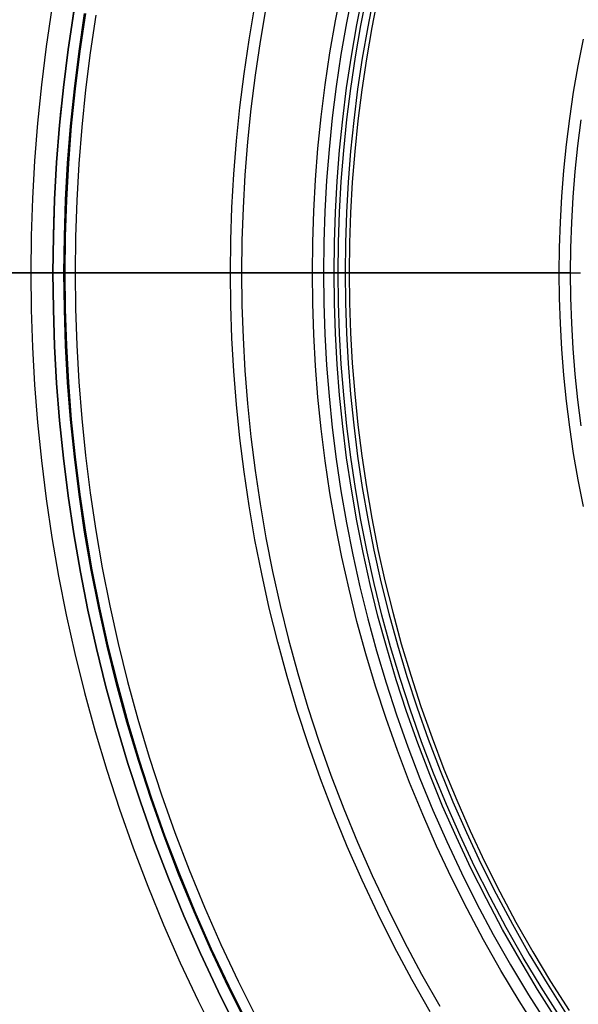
# Model space of a CAD drawing. Header units: millimetres. Extents: x 9981 to 10381, y 4361 to 4761.
# Tile 11 of 39: x 10030 to 10080, y 4495 to 4584. Entities that reach past the tile are written whole.
import ezdxf

# ---------------------------------------------------------------- set-up
doc = ezdxf.new("R2010")
doc.units = ezdxf.units.MM
doc.header["$MEASUREMENT"] = 0
doc.layers.add('0 filanca', color=1, linetype='Continuous')
doc.layers.add('0 filanca2', color=6, linetype='Continuous')

msp = doc.modelspace()

# ---------------------------------------------------------------- linework, layer by layer
at = {"layer": '0 filanca', "lineweight": -3}
for points in [[(10076.395, 4492.903), (10074.684, 4495.594), (10073.048, 4498.319), (10071.487, 4501.077), (10070.002, 4503.862), (10068.593, 4506.674), (10067.26, 4509.507), (10066.006, 4512.361), (10064.828, 4515.231), (10063.728, 4518.114), (10062.704, 4521.008), (10061.758, 4523.909), (10060.888, 4526.815), (10060.093, 4529.724), (10059.374, 4532.631), (10058.729, 4535.535), (10058.157, 4538.433), (10057.657, 4541.322), (10057.229, 4544.2), (10056.87, 4547.065), (10056.58, 4549.914), (10056.357, 4552.746), (10056.2, 4555.558), (10056.106, 4558.348), (10056.076, 4561.115), (10056.106, 4563.882), (10056.2, 4566.672), (10056.357, 4569.484), (10056.58, 4572.315), (10056.87, 4575.165), (10057.229, 4578.03), (10057.657, 4580.908), (10058.157, 4583.797), (10058.729, 4586.695)], [(10059.707, 4586.49), (10059.14, 4583.615), (10058.645, 4580.749), (10058.219, 4577.894), (10057.864, 4575.052), (10057.576, 4572.226), (10057.355, 4569.417), (10057.199, 4566.627), (10057.106, 4563.859), (10057.076, 4561.115), (10057.106, 4558.37), (10057.199, 4555.602), (10057.355, 4552.813), (10057.576, 4550.004), (10057.864, 4547.178), (10058.219, 4544.336), (10058.645, 4541.481), (10059.14, 4538.615), (10059.707, 4535.74), (10060.347, 4532.859), (10061.061, 4529.975), (10061.849, 4527.091), (10062.712, 4524.208), (10063.651, 4521.33), (10064.666, 4518.459), (10065.758, 4515.599), (10066.926, 4512.752), (10068.171, 4509.921), (10069.492, 4507.11), (10070.89, 4504.322), (10072.363, 4501.558), (10073.912, 4498.823), (10075.535, 4496.12), (10077.232, 4493.451)], [(10078.029, 4493.971), (10076.345, 4496.62), (10074.734, 4499.303), (10073.198, 4502.017), (10071.735, 4504.759), (10070.349, 4507.526), (10069.037, 4510.316), (10067.802, 4513.124), (10066.643, 4515.949), (10065.56, 4518.787), (10064.552, 4521.636), (10063.621, 4524.492), (10062.764, 4527.353), (10061.982, 4530.215), (10061.274, 4533.077), (10060.639, 4535.935), (10060.076, 4538.788), (10059.584, 4541.632), (10059.163, 4544.465), (10058.81, 4547.285), (10058.524, 4550.09), (10058.305, 4552.877), (10058.15, 4555.645), (10058.058, 4558.391), (10058.028, 4561.115), (10058.058, 4563.838), (10058.15, 4566.585), (10058.305, 4569.353), (10058.524, 4572.14), (10058.81, 4574.945), (10059.163, 4577.765), (10059.584, 4580.598), (10060.076, 4583.442), (10060.639, 4586.294)], [(10078.339, 4494.175), (10076.661, 4496.815), (10075.055, 4499.49), (10073.523, 4502.196), (10072.065, 4504.929), (10070.683, 4507.688), (10069.375, 4510.469), (10068.144, 4513.269), (10066.988, 4516.086), (10065.908, 4518.915), (10064.904, 4521.755), (10063.975, 4524.603), (10063.121, 4527.455), (10062.342, 4530.309), (10061.636, 4533.162), (10061.003, 4536.012), (10060.441, 4538.855), (10059.951, 4541.691), (10059.531, 4544.515), (10059.179, 4547.327), (10058.894, 4550.123), (10058.675, 4552.902), (10058.521, 4555.661), (10058.429, 4558.4), (10058.399, 4561.115), (10058.429, 4563.83), (10058.521, 4566.568), (10058.675, 4569.328), (10058.894, 4572.107), (10059.179, 4574.903), (10059.531, 4577.714), (10059.951, 4580.539), (10060.441, 4583.374), (10061.003, 4586.218)], [(10061.618, 4586.089), (10061.059, 4583.26), (10060.572, 4580.439), (10060.153, 4577.629), (10059.803, 4574.832), (10059.52, 4572.05), (10059.302, 4569.286), (10059.149, 4566.54), (10059.058, 4563.816), (10059.028, 4561.115), (10059.058, 4558.414), (10059.149, 4555.689), (10059.302, 4552.944), (10059.52, 4550.179), (10059.803, 4547.398), (10060.153, 4544.601), (10060.572, 4541.79), (10061.059, 4538.97), (10061.618, 4536.141), (10062.248, 4533.305), (10062.95, 4530.467), (10063.726, 4527.628), (10064.575, 4524.79), (10065.499, 4521.958), (10066.498, 4519.132), (10067.573, 4516.317), (10068.722, 4513.515), (10069.948, 4510.73), (10071.248, 4507.963), (10072.624, 4505.218), (10074.074, 4502.498), (10075.598, 4499.807), (10077.196, 4497.146), (10078.866, 4494.519)], [(10061.981, 4586.013), (10061.425, 4583.192), (10060.938, 4580.38), (10060.521, 4577.579), (10060.172, 4574.79), (10059.89, 4572.017), (10059.673, 4569.261), (10059.52, 4566.524), (10059.429, 4563.808), (10059.399, 4561.115), (10059.429, 4558.422), (10059.52, 4555.706), (10059.673, 4552.969), (10059.89, 4550.213), (10060.172, 4547.439), (10060.521, 4544.651), (10060.938, 4541.849), (10061.425, 4539.037), (10061.981, 4536.217), (10062.609, 4533.39), (10063.309, 4530.56), (10064.083, 4527.73), (10064.93, 4524.901), (10065.851, 4522.077), (10066.847, 4519.26), (10067.918, 4516.454), (10069.064, 4513.661), (10070.286, 4510.883), (10071.582, 4508.125), (10072.954, 4505.389), (10074.399, 4502.677), (10075.919, 4499.994), (10077.512, 4497.341), (10079.176, 4494.722)], [(10049.263, 4493.139), (10047.59, 4496.477), (10046.009, 4499.842), (10044.519, 4503.229), (10043.12, 4506.637), (10041.814, 4510.06), (10040.599, 4513.496), (10039.475, 4516.941), (10038.442, 4520.391), (10037.499, 4523.844), (10036.645, 4527.296), (10035.879, 4530.744), (10035.2, 4534.184), (10034.607, 4537.615), (10034.098, 4541.032), (10033.672, 4544.433), (10033.328, 4547.816), (10033.063, 4551.178), (10032.876, 4554.517), (10032.765, 4557.83), (10032.729, 4561.115), (10032.804, 4565.813), (10033.031, 4570.566), (10033.417, 4575.367), (10033.966, 4580.21), (10034.683, 4585.087)], [(10066.68, 4494.606), (10065.027, 4497.526), (10063.453, 4500.476), (10061.961, 4503.454), (10060.55, 4506.455), (10059.221, 4509.478), (10057.974, 4512.517), (10056.808, 4515.571), (10055.725, 4518.636), (10054.722, 4521.709), (10053.8, 4524.787), (10052.959, 4527.867), (10052.197, 4530.946), (10051.514, 4534.022), (10050.908, 4537.091), (10050.379, 4540.151), (10049.925, 4543.2), (10049.545, 4546.234), (10049.238, 4549.252), (10049.002, 4552.251), (10048.835, 4555.229), (10048.737, 4558.184), (10048.704, 4561.115), (10048.737, 4564.045), (10048.835, 4567.001), (10049.002, 4569.979), (10049.238, 4572.978), (10049.545, 4575.996), (10049.925, 4579.03), (10050.379, 4582.078), (10050.908, 4585.138)], [(10051.892, 4584.957), (10051.366, 4581.92), (10050.916, 4578.894), (10050.539, 4575.883), (10050.234, 4572.888), (10050, 4569.912), (10049.834, 4566.956), (10049.736, 4564.023), (10049.704, 4561.115), (10049.736, 4558.207), (10049.834, 4555.274), (10050, 4552.318), (10050.234, 4549.342), (10050.539, 4546.347), (10050.916, 4543.335), (10051.366, 4540.31), (10051.892, 4537.273), (10052.493, 4534.227), (10053.171, 4531.175), (10053.927, 4528.119), (10054.762, 4525.062), (10055.676, 4522.007), (10056.671, 4518.958), (10057.747, 4515.916), (10058.904, 4512.885), (10060.141, 4509.869), (10061.461, 4506.87), (10062.861, 4503.891), (10064.342, 4500.936), (10065.903, 4498.008), (10067.544, 4495.11)], [(10032.729, 4561.115), (10032.765, 4564.4), (10032.876, 4567.713), (10033.063, 4571.051), (10033.328, 4574.413), (10033.672, 4577.796), (10034.098, 4581.198), (10034.607, 4584.615)], [(10032.729, 4561.115), (10032.765, 4564.4), (10032.876, 4567.713), (10033.063, 4571.051), (10033.328, 4574.413), (10033.672, 4577.796), (10034.098, 4581.198), (10034.607, 4584.615)], [(10032.729, 4561.115), (10032.765, 4564.4), (10032.876, 4567.713), (10033.063, 4571.051), (10033.328, 4574.413), (10033.672, 4577.796), (10034.098, 4581.198), (10034.607, 4584.615)], [(10032.729, 4561.115), (10032.765, 4564.4), (10032.876, 4567.713), (10033.063, 4571.051), (10033.328, 4574.413), (10033.672, 4577.796), (10034.098, 4581.198), (10034.607, 4584.615)], [(10035.583, 4584.458), (10035.078, 4581.064), (10034.655, 4577.685), (10034.313, 4574.324), (10034.05, 4570.985), (10033.864, 4567.669), (10033.754, 4564.378), (10033.718, 4561.115)], [(10033.718, 4561.115), (10033.754, 4564.378), (10033.864, 4567.669), (10034.05, 4570.985), (10034.313, 4574.324), (10034.655, 4577.685), (10035.078, 4581.064), (10035.583, 4584.458)], [(10035.653, 4584.447), (10035.148, 4581.054), (10034.725, 4577.677), (10034.383, 4574.318), (10034.121, 4570.98), (10033.935, 4567.665), (10033.825, 4564.376), (10033.789, 4561.115)], [(10080.473, 4540.094), (10080.004, 4542.475), (10079.593, 4544.85), (10079.241, 4547.215), (10078.946, 4549.569), (10078.708, 4551.911), (10078.525, 4554.237), (10078.395, 4556.548), (10078.319, 4558.841), (10078.293, 4561.115), (10078.319, 4563.388), (10078.395, 4565.681), (10078.525, 4567.992), (10078.708, 4570.319), (10078.946, 4572.661), (10079.241, 4575.015), (10079.593, 4577.38), (10080.004, 4579.754), (10080.473, 4582.136)], [(10080.232, 4574.879), (10079.94, 4572.548), (10079.704, 4570.229), (10079.522, 4567.925), (10079.394, 4565.637), (10079.318, 4563.366), (10079.293, 4561.115), (10079.318, 4558.863), (10079.394, 4556.593), (10079.522, 4554.305), (10079.704, 4552), (10079.94, 4549.682), (10080.232, 4547.35)], [(10049.263, 4493.139), (10047.59, 4496.477), (10046.009, 4499.842), (10044.519, 4503.229), (10043.12, 4506.637), (10041.814, 4510.06), (10040.599, 4513.496), (10039.475, 4516.941), (10038.442, 4520.391), (10037.499, 4523.844), (10036.645, 4527.296), (10035.879, 4530.744), (10035.2, 4534.184), (10034.607, 4537.615), (10034.098, 4541.032), (10033.672, 4544.433), (10033.328, 4547.816), (10033.063, 4551.178), (10032.876, 4554.517), (10032.765, 4557.83), (10032.729, 4561.115)], [(10049.263, 4493.139), (10047.59, 4496.477), (10046.009, 4499.842), (10044.519, 4503.229), (10043.12, 4506.637), (10041.814, 4510.06), (10040.599, 4513.496), (10039.475, 4516.941), (10038.442, 4520.391), (10037.499, 4523.844), (10036.645, 4527.296), (10035.879, 4530.744), (10035.2, 4534.184), (10034.607, 4537.615), (10034.098, 4541.032), (10033.672, 4544.433), (10033.328, 4547.816), (10033.063, 4551.178), (10032.876, 4554.517), (10032.765, 4557.83), (10032.729, 4561.115)], [(10049.263, 4493.139), (10047.59, 4496.477), (10046.009, 4499.842), (10044.519, 4503.229), (10043.12, 4506.637), (10041.814, 4510.06), (10040.599, 4513.496), (10039.475, 4516.941), (10038.442, 4520.391), (10037.499, 4523.844), (10036.645, 4527.296), (10035.879, 4530.744), (10035.2, 4534.184), (10034.607, 4537.615), (10034.098, 4541.032), (10033.672, 4544.433), (10033.328, 4547.816), (10033.063, 4551.178), (10032.876, 4554.517), (10032.765, 4557.83), (10032.729, 4561.115)], [(10033.718, 4561.115), (10033.754, 4557.852), (10033.864, 4554.561), (10034.05, 4551.245), (10034.313, 4547.905), (10034.655, 4544.545), (10035.078, 4541.166), (10035.583, 4537.772), (10036.172, 4534.364), (10036.847, 4530.947), (10037.608, 4527.522), (10038.456, 4524.093), (10039.393, 4520.664), (10040.419, 4517.236), (10041.535, 4513.814), (10042.742, 4510.401), (10044.04, 4507.001), (10045.429, 4503.616), (10046.909, 4500.251), (10048.48, 4496.909), (10050.141, 4493.593)], [(10050.141, 4493.593), (10048.48, 4496.909), (10046.909, 4500.251), (10045.429, 4503.616), (10044.04, 4507.001), (10042.742, 4510.401), (10041.535, 4513.814), (10040.419, 4517.236), (10039.393, 4520.664), (10038.456, 4524.093), (10037.608, 4527.522), (10036.847, 4530.947), (10036.172, 4534.364), (10035.583, 4537.772), (10035.078, 4541.166), (10034.655, 4544.545), (10034.313, 4547.905), (10034.05, 4551.245), (10033.864, 4554.561), (10033.754, 4557.852), (10033.718, 4561.115)], [(10033.789, 4561.115), (10033.825, 4557.853), (10033.935, 4554.564), (10034.121, 4551.25), (10034.383, 4547.912), (10034.725, 4544.553), (10035.148, 4541.176), (10035.653, 4537.783), (10036.242, 4534.377), (10036.916, 4530.961), (10037.677, 4527.538), (10038.525, 4524.111), (10039.461, 4520.683), (10040.487, 4517.257), (10041.603, 4513.837), (10042.809, 4510.426), (10044.106, 4507.027), (10045.494, 4503.644), (10046.974, 4500.281), (10048.544, 4496.94), (10050.205, 4493.626)]]:
    msp.add_lwpolyline(points, dxfattribs=at)
at = {"layer": '0 filanca', "lineweight": -3, "extrusion": (0, 1, 0)}
for points in [[(-10058.028, -238.481), (-10057.963, -234.161), (-10057.765, -229.792), (-10057.43, -225.38), (-10056.954, -220.932), (-10056.332, -216.452), (-10055.561, -211.948), (-10054.637, -207.427), (-10053.559, -202.895), (-10052.322, -198.361), (-10050.926, -193.832), (-10049.369, -189.315), (-10047.649, -184.82), (-10045.767, -180.355), (-10043.722, -175.927), (-10041.515, -171.547), (-10039.148, -167.222), (-10036.621, -162.962), (-10033.939, -158.774), (-10031.104, -154.667), (-10028.119, -150.65), (-10024.989, -146.731), (-10023.371, -144.81), (-10021.719, -142.917), (-10020.033, -141.051), (-10018.314, -139.215), (-10016.563, -137.409), (-10014.78, -135.633), (-10012.967, -133.889), (-10011.124, -132.178), (-10009.253, -130.499), (-10007.353, -128.855), (-10003.473, -125.67), (-9999.493, -122.628), (-9995.421, -119.734), (-9991.263, -116.992), (-9987.03, -114.405), (-9982.729, -111.976)], [(-10058.399, -510.413), (-10058.356, -505.571), (-10058.227, -500.696), (-10058.008, -495.789), (-10057.699, -490.854), (-10057.298, -485.891), (-10056.803, -480.904), (-10056.213, -475.894), (-10055.526, -470.864), (-10054.741, -465.817), (-10053.855, -460.755), (-10052.869, -455.681), (-10051.781, -450.598), (-10050.59, -445.508), (-10049.294, -440.415), (-10047.894, -435.321), (-10046.387, -430.23), (-10044.774, -425.145), (-10043.054, -420.068), (-10041.227, -415.004), (-10039.291, -409.955), (-10037.248, -404.925), (-10035.097, -399.916), (-10032.837, -394.933), (-10030.47, -389.979), (-10027.996, -385.057), (-10025.415, -380.17), (-10022.727, -375.323), (-10019.934, -370.518), (-10017.037, -365.758), (-10014.036, -361.048), (-10010.933, -356.389), (-10007.729, -351.787)], [(-10007.729, -347.787), (-10010.782, -345.097), (-10013.759, -342.32), (-10016.657, -339.458), (-10019.473, -336.517), (-10022.203, -333.498), (-10024.844, -330.406), (-10027.394, -327.245), (-10029.849, -324.019), (-10032.208, -320.732), (-10034.468, -317.388), (-10036.627, -313.992), (-10038.684, -310.549), (-10040.637, -307.062), (-10042.485, -303.537), (-10044.227, -299.978), (-10045.863, -296.389), (-10047.393, -292.776), (-10048.816, -289.143), (-10050.133, -285.493), (-10051.343, -281.833), (-10052.448, -278.165), (-10053.449, -274.495), (-10054.346, -270.826), (-10055.141, -267.162), (-10055.835, -263.508), (-10056.43, -259.866), (-10056.928, -256.242), (-10057.33, -252.637), (-10057.639, -249.055), (-10057.856, -245.5), (-10057.985, -241.975), (-10058.028, -238.481)], [(-10007.729, -895.08), (-10010.21, -892.936), (-10012.631, -890.721), (-10014.988, -888.436), (-10017.279, -886.085), (-10019.501, -883.67), (-10021.651, -881.194), (-10023.727, -878.661), (-10025.727, -876.074), (-10027.649, -873.437), (-10029.49, -870.752), (-10031.25, -868.025), (-10032.927, -865.257), (-10034.519, -862.454), (-10036.026, -859.618), (-10037.447, -856.754), (-10038.782, -853.865), (-10040.029, -850.956), (-10041.19, -848.029), (-10042.264, -845.089), (-10043.252, -842.139), (-10044.153, -839.183), (-10044.97, -836.225), (-10045.701, -833.267), (-10046.35, -830.313), (-10046.916, -827.366), (-10047.401, -824.43), (-10047.807, -821.507), (-10048.135, -818.6), (-10048.387, -815.713), (-10048.565, -812.846), (-10048.67, -810.004), (-10048.704, -807.188)], [(-10059.399, -510.413), (-10059.356, -505.563), (-10059.227, -500.68), (-10059.008, -495.766), (-10058.699, -490.822), (-10058.299, -485.852), (-10057.804, -480.857), (-10057.214, -475.839), (-10056.527, -470.801), (-10055.742, -465.746), (-10054.858, -460.676), (-10053.872, -455.594), (-10052.785, -450.503), (-10051.594, -445.405), (-10050.299, -440.304), (-10048.9, -435.202), (-10047.394, -430.102), (-10045.782, -425.008), (-10044.063, -419.923), (-10042.236, -414.85), (-10040.302, -409.792), (-10038.26, -404.753), (-10036.11, -399.735), (-10033.852, -394.743), (-10031.486, -389.779), (-10029.013, -384.847), (-10026.433, -379.951), (-10023.747, -375.093), (-10020.955, -370.278), (-10018.059, -365.508), (-10015.059, -360.787), (-10011.957, -356.118), (-10008.755, -351.504)], [(-10008.857, -348.136), (-10011.905, -345.426), (-10014.877, -342.631), (-10017.77, -339.752), (-10020.58, -336.793), (-10023.305, -333.758), (-10025.94, -330.651), (-10028.483, -327.475), (-10030.933, -324.234), (-10033.285, -320.934), (-10035.539, -317.577), (-10037.692, -314.169), (-10039.743, -310.714), (-10041.69, -307.216), (-10043.533, -303.68), (-10045.27, -300.111), (-10046.901, -296.513), (-10048.426, -292.89), (-10049.845, -289.248), (-10051.157, -285.59), (-10052.364, -281.921), (-10053.466, -278.245), (-10054.463, -274.567), (-10055.357, -270.891), (-10056.15, -267.22), (-10056.842, -263.558), (-10057.435, -259.909), (-10057.931, -256.277), (-10058.332, -252.666), (-10058.64, -249.077), (-10058.857, -245.515), (-10058.985, -241.982), (-10059.028, -238.481)], [(-10057.076, -981.73), (-10057.034, -978.917), (-10056.909, -976.074), (-10056.696, -973.203), (-10056.393, -970.309), (-10055.997, -967.395), (-10055.507, -964.464), (-10054.921, -961.522), (-10054.235, -958.573), (-10053.45, -955.621), (-10052.563, -952.671), (-10051.574, -949.728), (-10050.481, -946.797), (-10049.285, -943.884), (-10047.986, -940.994), (-10046.583, -938.132), (-10045.077, -935.303), (-10043.47, -932.514), (-10041.763, -929.768), (-10039.958, -927.073), (-10038.057, -924.431), (-10036.061, -921.85), (-10033.976, -919.334), (-10031.802, -916.887), (-10029.545, -914.514), (-10027.208, -912.219), (-10024.795, -910.006), (-10022.31, -907.88), (-10019.758, -905.842), (-10017.144, -903.897), (-10014.473, -902.047), (-10011.75, -900.294), (-10008.98, -898.641)], [(-10032.729, -1044.038), (-10034.186, -1042.326), (-10035.601, -1040.582), (-10036.972, -1038.807), (-10038.299, -1037.004), (-10039.58, -1035.173), (-10040.815, -1033.316), (-10042.003, -1031.436), (-10043.144, -1029.533), (-10044.236, -1027.61), (-10045.28, -1025.669), (-10046.276, -1023.711), (-10047.222, -1021.738), (-10048.119, -1019.752), (-10048.966, -1017.754), (-10049.764, -1015.747), (-10050.512, -1013.732), (-10051.211, -1011.711), (-10051.861, -1009.685), (-10052.462, -1007.657), (-10053.015, -1005.628), (-10053.519, -1003.599), (-10053.976, -1001.572), (-10054.386, -999.549), (-10054.75, -997.53), (-10055.068, -995.519), (-10055.341, -993.515), (-10055.569, -991.521), (-10055.754, -989.537), (-10055.896, -987.564), (-10055.997, -985.605), (-10056.056, -983.66), (-10056.076, -981.73)], [(-10032.729, -1427.612), (-10038.453, -1415.932), (-10043.784, -1404.143), (-10048.719, -1392.266), (-10053.258, -1380.319), (-10057.403, -1368.321), (-10061.157, -1356.29), (-10064.521, -1344.244), (-10067.501, -1332.2), (-10070.102, -1320.176), (-10072.329, -1308.187), (-10074.191, -1296.25), (-10075.693, -1284.379), (-10076.846, -1272.587), (-10077.657, -1260.89), (-10078.136, -1249.299), (-10078.293, -1237.825)], [(-10032.729, -1048.038), (-10032.789, -1048.038), (-10032.85, -1048.035), (-10032.911, -1048.03), (-10032.973, -1048.024), (-10033.035, -1048.015), (-10033.097, -1048.004), (-10033.16, -1047.991), (-10033.223, -1047.977), (-10033.286, -1047.959), (-10033.349, -1047.94), (-10033.411, -1047.918), (-10033.474, -1047.895), (-10033.536, -1047.869), (-10033.597, -1047.84), (-10033.658, -1047.81), (-10033.718, -1047.777)]]:
    msp.add_lwpolyline(points, dxfattribs=at)
at = {"layer": '0 filanca', "lineweight": -3}
for points in [[(10027.563, 4561.115, -638.76), (10030.633, 4561.115, -632.775), (10033.545, 4561.115, -626.74), (10036.297, 4561.115, -620.663), (10038.89, 4561.115, -614.549), (10041.322, 4561.115, -608.404), (10043.594, 4561.115, -602.234), (10045.707, 4561.115, -596.045), (10047.662, 4561.115, -589.843), (10049.458, 4561.115, -583.633), (10051.099, 4561.115, -577.422), (10052.584, 4561.115, -571.214), (10053.916, 4561.115, -565.014), (10055.098, 4561.115, -558.829), (10056.13, 4561.115, -552.663), (10057.015, 4561.115, -546.521), (10057.756, 4561.115, -540.407), (10058.356, 4561.115, -534.326), (10058.817, 4561.115, -528.282), (10059.143, 4561.115, -522.279), (10059.336, 4561.115, -516.322), (10059.399, 4561.115, -510.413)], [(10056.076, 4561.115, -981.73), (10056.034, 4561.115, -978.923), (10055.908, 4561.115, -976.085), (10055.693, 4561.115, -973.22), (10055.388, 4561.115, -970.33), (10054.99, 4561.115, -967.421), (10054.497, 4561.115, -964.496), (10053.906, 4561.115, -961.559), (10053.215, 4561.115, -958.616), (10052.424, 4561.115, -955.67), (10051.531, 4561.115, -952.726), (10050.535, 4561.115, -949.79), (10049.434, 4561.115, -946.867), (10048.23, 4561.115, -943.962), (10046.921, 4561.115, -941.081), (10045.508, 4561.115, -938.228), (10043.992, 4561.115, -935.41), (10042.374, 4561.115, -932.632), (10040.656, 4561.115, -929.899), (10038.839, 4561.115, -927.217), (10036.926, 4561.115, -924.591), (10034.919, 4561.115, -922.026), (10032.821, 4561.115, -919.527), (10030.636, 4561.115, -917.099), (10028.367, 4561.115, -914.746)], [(10028.538, 4561.115, -76.146), (10030.851, 4561.115, -73.829), (10033.122, 4561.115, -71.471), (10035.35, 4561.115, -69.073), (10037.535, 4561.115, -66.637), (10039.675, 4561.115, -64.165), (10041.769, 4561.115, -61.656), (10043.816, 4561.115, -59.113), (10045.816, 4561.115, -56.536), (10047.768, 4561.115, -53.928), (10049.67, 4561.115, -51.289), (10051.523, 4561.115, -48.621), (10053.325, 4561.115, -45.925), (10055.077, 4561.115, -43.203), (10056.777, 4561.115, -40.455), (10058.425, 4561.115, -37.684), (10060.021, 4561.115, -34.892), (10061.564, 4561.115, -32.078), (10064.491, 4561.115, -26.395), (10067.203, 4561.115, -20.647), (10069.701, 4561.115, -14.845), (10071.982, 4561.115, -9.002), (10074.049, 4561.115, -3.129), (10075.901, 4561.115, 2.764), (10077.542, 4561.115, 8.665), (10078.973, 4561.115, 14.564), (10080.198, 4561.115, 20.451)], [(10028.729, 4561.115, -873.639), (10030.565, 4561.115, -870.942), (10032.318, 4561.115, -868.201), (10033.989, 4561.115, -865.422), (10035.575, 4561.115, -862.607), (10037.076, 4561.115, -859.761), (10038.492, 4561.115, -856.887), (10039.821, 4561.115, -853.988), (10041.064, 4561.115, -851.069), (10042.22, 4561.115, -848.134), (10043.29, 4561.115, -845.185), (10044.273, 4561.115, -842.227), (10045.171, 4561.115, -839.263), (10045.984, 4561.115, -836.297), (10046.713, 4561.115, -833.331), (10047.359, 4561.115, -830.37), (10047.923, 4561.115, -827.416), (10048.406, 4561.115, -824.473), (10048.811, 4561.115, -821.543), (10049.137, 4561.115, -818.629), (10049.388, 4561.115, -815.734), (10049.565, 4561.115, -812.861), (10049.67, 4561.115, -810.011), (10049.704, 4561.115, -807.188)], [(10059.028, 4561.115, -238.481), (10058.963, 4561.115, -234.155), (10058.766, 4561.115, -229.781), (10058.433, 4561.115, -225.365), (10057.959, 4561.115, -220.911), (10057.34, 4561.115, -216.427), (10056.572, 4561.115, -211.918), (10055.653, 4561.115, -207.391), (10054.58, 4561.115, -202.854), (10053.35, 4561.115, -198.314), (10051.961, 4561.115, -193.778), (10050.411, 4561.115, -189.255), (10048.7, 4561.115, -184.753), (10046.826, 4561.115, -180.279), (10044.791, 4561.115, -175.843), (10042.595, 4561.115, -171.453), (10040.238, 4561.115, -167.118), (10037.724, 4561.115, -162.845), (10035.053, 4561.115, -158.645), (10032.23, 4561.115, -154.524), (10029.257, 4561.115, -150.492)], [(10029.598, 4561.115, -632.609), (10032.514, 4561.115, -626.585), (10035.269, 4561.115, -620.518), (10037.865, 4561.115, -614.413), (10040.3, 4561.115, -608.277), (10042.575, 4561.115, -602.116), (10044.691, 4561.115, -595.936), (10046.647, 4561.115, -589.742), (10048.446, 4561.115, -583.541), (10050.089, 4561.115, -577.337), (10051.576, 4561.115, -571.137), (10052.91, 4561.115, -564.946), (10054.093, 4561.115, -558.768), (10055.126, 4561.115, -552.61), (10056.012, 4561.115, -546.475), (10056.754, 4561.115, -540.369), (10057.355, 4561.115, -534.295), (10057.817, 4561.115, -528.259), (10058.142, 4561.115, -522.264), (10058.335, 4561.115, -516.314), (10058.399, 4561.115, -510.413)], [(10029.661, 4561.115, -73.612), (10031.939, 4561.115, -71.264), (10034.174, 4561.115, -68.876), (10036.365, 4561.115, -66.45), (10038.512, 4561.115, -63.986), (10040.613, 4561.115, -61.486), (10042.667, 4561.115, -58.951), (10044.673, 4561.115, -56.383), (10046.631, 4561.115, -53.782), (10048.54, 4561.115, -51.15), (10050.4, 4561.115, -48.489), (10052.208, 4561.115, -45.8), (10053.966, 4561.115, -43.084), (10055.673, 4561.115, -40.343), (10057.327, 4561.115, -37.577), (10058.929, 4561.115, -34.79), (10060.478, 4561.115, -31.982), (10061.973, 4561.115, -29.154), (10063.416, 4561.115, -26.308), (10066.139, 4561.115, -20.569), (10068.646, 4561.115, -14.775), (10070.936, 4561.115, -8.939), (10073.011, 4561.115, -3.071), (10074.871, 4561.115, 2.816), (10076.518, 4561.115, 8.711), (10077.955, 4561.115, 14.605), (10079.185, 4561.115, 20.487), (10080.212, 4561.115, 26.347)], [(10049.704, 4561.115, -807.188), (10049.647, 4561.115, -803.554), (10049.473, 4561.115, -799.878), (10049.178, 4561.115, -796.165), (10048.758, 4561.115, -792.42), (10048.21, 4561.115, -788.649), (10047.53, 4561.115, -784.858), (10046.715, 4561.115, -781.054), (10045.763, 4561.115, -777.242), (10044.672, 4561.115, -773.43), (10043.44, 4561.115, -769.626), (10042.066, 4561.115, -765.836), (10041.325, 4561.115, -763.949), (10040.549, 4561.115, -762.069), (10039.736, 4561.115, -760.196), (10038.888, 4561.115, -758.332), (10038.005, 4561.115, -756.477), (10037.086, 4561.115, -754.633), (10036.131, 4561.115, -752.8), (10035.141, 4561.115, -750.98), (10034.116, 4561.115, -749.173), (10033.056, 4561.115, -747.381), (10031.962, 4561.115, -745.604), (10030.834, 4561.115, -743.844), (10029.672, 4561.115, -742.101)], [(10048.704, 4561.115, -807.188), (10048.647, 4561.115, -803.558), (10048.472, 4561.115, -799.887), (10048.175, 4561.115, -796.178), (10047.752, 4561.115, -792.437), (10047.2, 4561.115, -788.67), (10046.516, 4561.115, -784.883), (10045.695, 4561.115, -781.083), (10044.737, 4561.115, -777.276), (10043.639, 4561.115, -773.469), (10042.398, 4561.115, -769.671), (10041.724, 4561.115, -767.777), (10041.014, 4561.115, -765.887), (10040.269, 4561.115, -764.004), (10039.487, 4561.115, -762.127), (10038.669, 4561.115, -760.258), (10037.815, 4561.115, -758.398), (10036.926, 4561.115, -756.547), (10036.001, 4561.115, -754.708), (10035.04, 4561.115, -752.88), (10034.043, 4561.115, -751.065), (10033.012, 4561.115, -749.264), (10031.945, 4561.115, -747.477), (10030.844, 4561.115, -745.707), (10029.709, 4561.115, -743.953)], [(10033.789, 4561.115, -1044.343), (10033.758, 4561.115, -1044.323), (10033.726, 4561.115, -1044.304), (10033.694, 4561.115, -1044.286), (10033.661, 4561.115, -1044.269), (10033.629, 4561.115, -1044.252), (10033.596, 4561.115, -1044.236), (10033.563, 4561.115, -1044.221), (10033.53, 4561.115, -1044.206), (10033.496, 4561.115, -1044.192), (10033.463, 4561.115, -1044.178), (10033.429, 4561.115, -1044.165), (10033.396, 4561.115, -1044.153), (10033.362, 4561.115, -1044.141), (10033.328, 4561.115, -1044.13), (10033.295, 4561.115, -1044.12), (10033.261, 4561.115, -1044.11), (10033.227, 4561.115, -1044.101), (10033.193, 4561.115, -1044.093), (10033.126, 4561.115, -1044.078), (10033.058, 4561.115, -1044.066), (10032.991, 4561.115, -1044.056), (10032.925, 4561.115, -1044.048), (10032.859, 4561.115, -1044.043), (10032.794, 4561.115, -1044.039), (10032.729, 4561.115, -1044.038)], [(10033.718, 4561.115, -1427.874), (10033.658, 4561.115, -1427.841), (10033.597, 4561.115, -1427.81), (10033.536, 4561.115, -1427.782), (10033.474, 4561.115, -1427.756), (10033.411, 4561.115, -1427.732), (10033.349, 4561.115, -1427.71), (10033.286, 4561.115, -1427.691), (10033.223, 4561.115, -1427.674), (10033.16, 4561.115, -1427.659), (10033.097, 4561.115, -1427.646), (10033.035, 4561.115, -1427.636), (10032.973, 4561.115, -1427.627), (10032.911, 4561.115, -1427.62), (10032.85, 4561.115, -1427.616), (10032.789, 4561.115, -1427.613), (10032.729, 4561.115, -1427.612)], [(10078.293, 4561.115, -1237.825), (10078.136, 4561.115, -1226.352), (10077.657, 4561.115, -1214.761), (10076.846, 4561.115, -1203.063), (10075.693, 4561.115, -1191.272), (10074.191, 4561.115, -1179.401), (10072.329, 4561.115, -1167.463), (10070.102, 4561.115, -1155.475), (10067.501, 4561.115, -1143.45), (10064.521, 4561.115, -1131.407), (10061.157, 4561.115, -1119.361), (10057.403, 4561.115, -1107.33), (10053.258, 4561.115, -1095.331), (10048.719, 4561.115, -1083.384), (10043.784, 4561.115, -1071.507), (10038.453, 4561.115, -1059.719), (10032.729, 4561.115, -1048.038)], [(10079.293, 4561.115, -1237.825), (10079.136, 4561.115, -1226.336), (10078.656, 4561.115, -1214.729), (10077.845, 4561.115, -1203.016), (10076.692, 4561.115, -1191.21), (10075.189, 4561.115, -1179.322), (10073.328, 4561.115, -1167.369), (10071.1, 4561.115, -1155.365), (10068.498, 4561.115, -1143.324), (10065.518, 4561.115, -1131.264), (10062.153, 4561.115, -1119.202), (10058.398, 4561.115, -1107.154), (10054.252, 4561.115, -1095.139), (10049.712, 4561.115, -1083.175), (10044.775, 4561.115, -1071.281), (10039.444, 4561.115, -1059.475), (10033.718, 4561.115, -1047.777)], [(10033.718, 4561.115, -1427.874), (10039.444, 4561.115, -1416.176), (10044.775, 4561.115, -1404.37), (10049.712, 4561.115, -1392.475), (10054.252, 4561.115, -1380.511), (10058.398, 4561.115, -1368.496), (10062.153, 4561.115, -1356.449), (10065.518, 4561.115, -1344.386), (10068.498, 4561.115, -1332.326), (10071.1, 4561.115, -1320.286), (10073.328, 4561.115, -1308.281), (10075.189, 4561.115, -1296.328), (10076.692, 4561.115, -1284.441), (10077.845, 4561.115, -1272.634), (10078.656, 4561.115, -1260.921), (10079.136, 4561.115, -1249.314), (10079.293, 4561.115, -1237.825)], [(10033.789, 4561.115, -1044.343), (10035.244, 4561.115, -1042.617), (10036.656, 4561.115, -1040.859), (10038.024, 4561.115, -1039.072), (10039.348, 4561.115, -1037.256), (10040.626, 4561.115, -1035.412), (10041.858, 4561.115, -1033.544), (10043.043, 4561.115, -1031.652), (10044.181, 4561.115, -1029.739), (10045.271, 4561.115, -1027.805), (10046.312, 4561.115, -1025.854), (10047.304, 4561.115, -1023.886), (10048.248, 4561.115, -1021.903), (10049.142, 4561.115, -1019.907), (10049.987, 4561.115, -1017.9), (10050.782, 4561.115, -1015.884), (10051.528, 4561.115, -1013.86), (10052.225, 4561.115, -1011.83), (10052.873, 4561.115, -1009.796), (10053.473, 4561.115, -1007.759), (10054.024, 4561.115, -1005.722), (10054.527, 4561.115, -1003.685), (10054.982, 4561.115, -1001.65), (10055.391, 4561.115, -999.618), (10055.754, 4561.115, -997.592), (10056.071, 4561.115, -995.573), (10056.342, 4561.115, -993.561), (10056.57, 4561.115, -991.559), (10056.755, 4561.115, -989.568), (10056.897, 4561.115, -987.588), (10056.997, 4561.115, -985.621), (10057.056, 4561.115, -983.668), (10057.076, 4561.115, -981.73)]]:
    msp.add_polyline3d(points, dxfattribs=at)
at = {"layer": '0 filanca2', "lineweight": -3}
for points in [[(10032.632, 4584.933), (10032.116, 4581.469), (10031.685, 4578.022), (10031.336, 4574.593), (10031.067, 4571.186), (10030.878, 4567.802), (10030.766, 4564.444), (10030.729, 4561.115), (10030.766, 4557.785), (10030.878, 4554.428), (10031.067, 4551.044), (10031.336, 4547.637), (10031.685, 4544.208), (10032.116, 4540.761), (10032.632, 4537.297), (10033.233, 4533.82), (10033.921, 4530.333), (10034.698, 4526.839), (10035.563, 4523.341), (10036.519, 4519.841), (10037.566, 4516.344), (10038.705, 4512.853), (10039.937, 4509.37), (10041.261, 4505.901), (10042.678, 4502.447), (10044.188, 4499.014), (10045.791, 4495.604), (10047.486, 4492.221)], [(10032.632, 4584.933), (10032.116, 4581.469), (10031.685, 4578.022), (10031.336, 4574.593), (10031.067, 4571.186), (10030.878, 4567.802), (10030.766, 4564.444), (10030.729, 4561.115), (10030.766, 4557.785), (10030.878, 4554.428), (10031.067, 4551.044), (10031.336, 4547.637), (10031.685, 4544.208), (10032.116, 4540.761), (10032.632, 4537.297), (10033.233, 4533.82), (10033.921, 4530.333), (10034.698, 4526.839), (10035.563, 4523.341), (10036.519, 4519.841), (10037.566, 4516.344), (10038.705, 4512.853), (10039.937, 4509.37), (10041.261, 4505.901), (10042.678, 4502.447), (10044.188, 4499.014), (10045.791, 4495.604), (10047.486, 4492.221)], [(10034.607, 4584.615), (10034.098, 4581.198), (10033.672, 4577.796), (10033.328, 4574.413), (10033.063, 4571.051), (10032.876, 4567.713), (10032.765, 4564.4), (10032.729, 4561.115), (10032.765, 4557.83), (10032.876, 4554.517), (10033.063, 4551.178), (10033.328, 4547.816), (10033.672, 4544.433), (10034.098, 4541.032), (10034.607, 4537.615), (10035.2, 4534.184), (10035.879, 4530.744), (10036.645, 4527.296), (10037.499, 4523.844), (10038.442, 4520.391), (10039.475, 4516.941), (10040.599, 4513.496), (10041.814, 4510.06), (10043.12, 4506.637), (10044.519, 4503.229), (10046.009, 4499.842), (10047.59, 4496.477), (10049.263, 4493.139)], [(10034.607, 4584.615), (10034.098, 4581.198), (10033.672, 4577.796), (10033.328, 4574.413), (10033.063, 4571.051), (10032.876, 4567.713), (10032.765, 4564.4), (10032.729, 4561.115), (10032.765, 4557.83), (10032.876, 4554.517), (10033.063, 4551.178), (10033.328, 4547.816), (10033.672, 4544.433), (10034.098, 4541.032), (10034.607, 4537.615), (10035.2, 4534.184), (10035.879, 4530.744), (10036.645, 4527.296), (10037.499, 4523.844), (10038.442, 4520.391), (10039.475, 4516.941), (10040.599, 4513.496), (10041.814, 4510.06), (10043.12, 4506.637), (10044.519, 4503.229), (10046.009, 4499.842), (10047.59, 4496.477), (10049.263, 4493.139)], [(10034.607, 4584.615), (10034.098, 4581.198), (10033.672, 4577.796), (10033.328, 4574.413), (10033.063, 4571.051), (10032.876, 4567.713), (10032.765, 4564.4), (10032.729, 4561.115), (10032.765, 4557.83), (10032.876, 4554.517), (10033.063, 4551.178), (10033.328, 4547.816), (10033.672, 4544.433), (10034.098, 4541.032), (10034.607, 4537.615), (10035.2, 4534.184), (10035.879, 4530.744), (10036.645, 4527.296), (10037.499, 4523.844), (10038.442, 4520.391), (10039.475, 4516.941), (10040.599, 4513.496), (10041.814, 4510.06), (10043.12, 4506.637), (10044.519, 4503.229), (10046.009, 4499.842), (10047.59, 4496.477), (10049.263, 4493.139)], [(10034.607, 4584.615), (10034.098, 4581.198), (10033.672, 4577.796), (10033.328, 4574.413), (10033.063, 4571.051), (10032.876, 4567.713), (10032.765, 4564.4), (10032.729, 4561.115), (10032.765, 4557.83), (10032.876, 4554.517), (10033.063, 4551.178), (10033.328, 4547.816), (10033.672, 4544.433), (10034.098, 4541.032), (10034.607, 4537.615), (10035.2, 4534.184), (10035.879, 4530.744), (10036.645, 4527.296), (10037.499, 4523.844), (10038.442, 4520.391), (10039.475, 4516.941), (10040.599, 4513.496), (10041.814, 4510.06), (10043.12, 4506.637), (10044.519, 4503.229), (10046.009, 4499.842), (10047.59, 4496.477), (10049.263, 4493.139)], [(10036.581, 4584.297), (10036.079, 4580.926), (10035.659, 4577.571), (10035.32, 4574.234), (10035.058, 4570.917), (10034.874, 4567.624), (10034.765, 4564.355), (10034.729, 4561.115), (10034.765, 4557.874), (10034.874, 4554.606), (10035.058, 4551.313), (10035.32, 4547.996), (10035.659, 4544.659), (10036.079, 4541.303), (10036.581, 4537.932), (10037.166, 4534.548), (10037.836, 4531.154), (10038.592, 4527.753), (10039.434, 4524.348), (10040.365, 4520.942), (10041.384, 4517.538), (10042.493, 4514.14), (10043.691, 4510.75), (10044.98, 4507.373), (10046.359, 4504.012), (10047.829, 4500.67), (10049.389, 4497.351), (10051.04, 4494.058)], [(10036.581, 4584.297), (10036.079, 4580.926), (10035.659, 4577.571), (10035.32, 4574.234), (10035.058, 4570.917), (10034.874, 4567.624), (10034.765, 4564.355), (10034.729, 4561.115), (10034.765, 4557.874), (10034.874, 4554.606), (10035.058, 4551.313), (10035.32, 4547.996), (10035.659, 4544.659), (10036.079, 4541.303), (10036.581, 4537.932), (10037.166, 4534.548), (10037.836, 4531.154), (10038.592, 4527.753), (10039.434, 4524.348), (10040.365, 4520.942), (10041.384, 4517.538), (10042.493, 4514.14), (10043.691, 4510.75), (10044.98, 4507.373), (10046.359, 4504.012), (10047.829, 4500.67), (10049.389, 4497.351), (10051.04, 4494.058)]]:
    msp.add_lwpolyline(points, dxfattribs=at)
for points in [[(10034.729, 4561.115, -1429.612), (10034.729, 4561.115, -1429.568), (10034.727, 4561.115, -1429.523), (10034.725, 4561.115, -1429.478), (10034.721, 4561.115, -1429.432), (10034.716, 4561.115, -1429.387), (10034.711, 4561.115, -1429.341), (10034.704, 4561.115, -1429.294), (10034.696, 4561.115, -1429.248), (10034.686, 4561.115, -1429.202), (10034.676, 4561.115, -1429.155), (10034.665, 4561.115, -1429.108), (10034.652, 4561.115, -1429.062), (10034.638, 4561.115, -1429.015), (10034.623, 4561.115, -1428.969), (10034.606, 4561.115, -1428.922), (10034.589, 4561.115, -1428.876), (10034.57, 4561.115, -1428.83), (10034.55, 4561.115, -1428.784), (10034.528, 4561.115, -1428.739), (10034.506, 4561.115, -1428.693), (10034.482, 4561.115, -1428.649), (10034.457, 4561.115, -1428.604), (10034.43, 4561.115, -1428.561), (10034.403, 4561.115, -1428.518), (10034.374, 4561.115, -1428.475), (10034.345, 4561.115, -1428.433), (10034.314, 4561.115, -1428.392), (10034.282, 4561.115, -1428.351), (10034.249, 4561.115, -1428.312), (10034.215, 4561.115, -1428.273), (10034.179, 4561.115, -1428.235), (10034.143, 4561.115, -1428.198), (10034.106, 4561.115, -1428.162), (10034.068, 4561.115, -1428.127), (10034.029, 4561.115, -1428.092), (10033.99, 4561.115, -1428.059), (10033.949, 4561.115, -1428.027), (10033.908, 4561.115, -1427.996), (10033.866, 4561.115, -1427.967), (10033.823, 4561.115, -1427.938), (10033.78, 4561.115, -1427.911), (10033.737, 4561.115, -1427.884), (10033.692, 4561.115, -1427.859), (10033.648, 4561.115, -1427.835), (10033.603, 4561.115, -1427.813), (10033.557, 4561.115, -1427.791), (10033.511, 4561.115, -1427.771), (10033.465, 4561.115, -1427.752), (10033.419, 4561.115, -1427.735), (10033.373, 4561.115, -1427.718), (10033.326, 4561.115, -1427.703), (10033.279, 4561.115, -1427.689), (10033.233, 4561.115, -1427.676), (10033.186, 4561.115, -1427.665), (10033.139, 4561.115, -1427.655), (10033.093, 4561.115, -1427.645), (10033.047, 4561.115, -1427.637), (10033, 4561.115, -1427.631), (10032.954, 4561.115, -1427.625), (10032.909, 4561.115, -1427.62), (10032.863, 4561.115, -1427.617), (10032.818, 4561.115, -1427.614), (10032.773, 4561.115, -1427.613), (10032.729, 4561.115, -1427.612), (10032.685, 4561.115, -1427.613), (10032.64, 4561.115, -1427.614), (10032.595, 4561.115, -1427.617), (10032.549, 4561.115, -1427.62), (10032.504, 4561.115, -1427.625), (10032.458, 4561.115, -1427.631), (10032.411, 4561.115, -1427.637), (10032.365, 4561.115, -1427.645), (10032.319, 4561.115, -1427.655), (10032.272, 4561.115, -1427.665), (10032.225, 4561.115, -1427.676), (10032.179, 4561.115, -1427.689), (10032.132, 4561.115, -1427.703), (10032.086, 4561.115, -1427.718), (10032.039, 4561.115, -1427.735), (10031.993, 4561.115, -1427.752), (10031.947, 4561.115, -1427.771), (10031.901, 4561.115, -1427.791), (10031.856, 4561.115, -1427.813), (10031.81, 4561.115, -1427.835), (10031.766, 4561.115, -1427.859), (10031.722, 4561.115, -1427.884), (10031.678, 4561.115, -1427.911), (10031.635, 4561.115, -1427.938), (10031.592, 4561.115, -1427.967), (10031.55, 4561.115, -1427.996), (10031.509, 4561.115, -1428.027), (10031.468, 4561.115, -1428.059), (10031.429, 4561.115, -1428.092), (10031.39, 4561.115, -1428.127), (10031.352, 4561.115, -1428.162), (10031.315, 4561.115, -1428.198), (10031.279, 4561.115, -1428.235), (10031.244, 4561.115, -1428.273), (10031.209, 4561.115, -1428.312), (10031.176, 4561.115, -1428.351), (10031.144, 4561.115, -1428.392), (10031.113, 4561.115, -1428.433), (10031.084, 4561.115, -1428.475), (10031.055, 4561.115, -1428.518), (10031.028, 4561.115, -1428.561), (10031.001, 4561.115, -1428.604), (10030.976, 4561.115, -1428.649), (10030.952, 4561.115, -1428.693), (10030.93, 4561.115, -1428.739), (10030.908, 4561.115, -1428.784), (10030.888, 4561.115, -1428.83), (10030.869, 4561.115, -1428.876), (10030.852, 4561.115, -1428.922), (10030.835, 4561.115, -1428.969), (10030.82, 4561.115, -1429.015), (10030.806, 4561.115, -1429.062), (10030.793, 4561.115, -1429.108), (10030.782, 4561.115, -1429.155), (10030.772, 4561.115, -1429.202), (10030.762, 4561.115, -1429.248), (10030.754, 4561.115, -1429.294), (10030.748, 4561.115, -1429.341), (10030.742, 4561.115, -1429.387), (10030.737, 4561.115, -1429.432), (10030.734, 4561.115, -1429.478), (10030.731, 4561.115, -1429.523), (10030.73, 4561.115, -1429.568), (10030.729, 4561.115, -1429.612), (10030.73, 4561.115, -1429.656), (10030.731, 4561.115, -1429.701), (10030.734, 4561.115, -1429.746), (10030.737, 4561.115, -1429.792), (10030.742, 4561.115, -1429.837), (10030.748, 4561.115, -1429.883), (10030.754, 4561.115, -1429.93), (10030.762, 4561.115, -1429.976), (10030.772, 4561.115, -1430.022), (10030.782, 4561.115, -1430.069), (10030.793, 4561.115, -1430.116), (10030.806, 4561.115, -1430.162), (10030.82, 4561.115, -1430.209), (10030.835, 4561.115, -1430.256), (10030.852, 4561.115, -1430.302), (10030.869, 4561.115, -1430.348), (10030.888, 4561.115, -1430.394), (10030.908, 4561.115, -1430.44), (10030.93, 4561.115, -1430.485), (10030.952, 4561.115, -1430.531), (10030.976, 4561.115, -1430.575), (10031.001, 4561.115, -1430.62), (10031.028, 4561.115, -1430.663), (10031.055, 4561.115, -1430.706), (10031.084, 4561.115, -1430.749), (10031.113, 4561.115, -1430.791), (10031.144, 4561.115, -1430.832), (10031.176, 4561.115, -1430.873), (10031.209, 4561.115, -1430.912), (10031.244, 4561.115, -1430.951), (10031.279, 4561.115, -1430.989), (10031.315, 4561.115, -1431.026), (10031.352, 4561.115, -1431.062), (10031.39, 4561.115, -1431.098), (10031.429, 4561.115, -1431.132), (10031.468, 4561.115, -1431.165), (10031.509, 4561.115, -1431.197), (10031.55, 4561.115, -1431.228), (10031.592, 4561.115, -1431.257), (10031.635, 4561.115, -1431.286), (10031.678, 4561.115, -1431.313), (10031.722, 4561.115, -1431.34), (10031.766, 4561.115, -1431.365), (10031.81, 4561.115, -1431.389), (10031.856, 4561.115, -1431.411), (10031.901, 4561.115, -1431.433), (10031.947, 4561.115, -1431.453), (10031.993, 4561.115, -1431.472), (10032.039, 4561.115, -1431.489), (10032.086, 4561.115, -1431.506), (10032.132, 4561.115, -1431.521), (10032.179, 4561.115, -1431.535), (10032.225, 4561.115, -1431.548), (10032.272, 4561.115, -1431.559), (10032.319, 4561.115, -1431.569), (10032.365, 4561.115, -1431.579), (10032.411, 4561.115, -1431.587), (10032.458, 4561.115, -1431.594), (10032.504, 4561.115, -1431.599), (10032.549, 4561.115, -1431.604), (10032.595, 4561.115, -1431.608), (10032.64, 4561.115, -1431.61), (10032.685, 4561.115, -1431.612), (10032.729, 4561.115, -1431.612), (10032.773, 4561.115, -1431.612), (10032.818, 4561.115, -1431.61), (10032.863, 4561.115, -1431.608), (10032.909, 4561.115, -1431.604), (10032.954, 4561.115, -1431.599), (10033, 4561.115, -1431.594), (10033.047, 4561.115, -1431.587), (10033.093, 4561.115, -1431.579), (10033.139, 4561.115, -1431.569), (10033.186, 4561.115, -1431.559), (10033.233, 4561.115, -1431.548), (10033.279, 4561.115, -1431.535), (10033.326, 4561.115, -1431.521), (10033.373, 4561.115, -1431.506), (10033.419, 4561.115, -1431.489), (10033.465, 4561.115, -1431.472), (10033.511, 4561.115, -1431.453), (10033.557, 4561.115, -1431.433), (10033.603, 4561.115, -1431.411), (10033.648, 4561.115, -1431.389), (10033.692, 4561.115, -1431.365), (10033.737, 4561.115, -1431.34), (10033.78, 4561.115, -1431.313), (10033.823, 4561.115, -1431.286), (10033.866, 4561.115, -1431.257), (10033.908, 4561.115, -1431.228), (10033.949, 4561.115, -1431.197), (10033.99, 4561.115, -1431.165), (10034.029, 4561.115, -1431.132), (10034.068, 4561.115, -1431.098), (10034.106, 4561.115, -1431.062), (10034.143, 4561.115, -1431.026), (10034.179, 4561.115, -1430.989), (10034.215, 4561.115, -1430.951), (10034.249, 4561.115, -1430.912), (10034.282, 4561.115, -1430.873), (10034.314, 4561.115, -1430.832), (10034.345, 4561.115, -1430.791), (10034.374, 4561.115, -1430.749), (10034.403, 4561.115, -1430.706), (10034.43, 4561.115, -1430.663), (10034.457, 4561.115, -1430.62), (10034.482, 4561.115, -1430.575), (10034.506, 4561.115, -1430.531), (10034.528, 4561.115, -1430.485), (10034.55, 4561.115, -1430.44), (10034.57, 4561.115, -1430.394), (10034.589, 4561.115, -1430.348), (10034.606, 4561.115, -1430.302), (10034.623, 4561.115, -1430.256), (10034.638, 4561.115, -1430.209), (10034.652, 4561.115, -1430.162), (10034.665, 4561.115, -1430.116), (10034.676, 4561.115, -1430.069), (10034.686, 4561.115, -1430.022), (10034.696, 4561.115, -1429.976), (10034.704, 4561.115, -1429.93), (10034.711, 4561.115, -1429.883), (10034.716, 4561.115, -1429.837), (10034.721, 4561.115, -1429.792), (10034.725, 4561.115, -1429.746), (10034.727, 4561.115, -1429.701), (10034.729, 4561.115, -1429.656), (10034.729, 4561.115, -1429.612)], [(10034.729, 4561.115, -1046.038), (10034.729, 4561.115, -1045.994), (10034.727, 4561.115, -1045.949), (10034.725, 4561.115, -1045.904), (10034.721, 4561.115, -1045.859), (10034.716, 4561.115, -1045.813), (10034.711, 4561.115, -1045.767), (10034.704, 4561.115, -1045.721), (10034.696, 4561.115, -1045.675), (10034.686, 4561.115, -1045.628), (10034.676, 4561.115, -1045.581), (10034.665, 4561.115, -1045.535), (10034.652, 4561.115, -1045.488), (10034.638, 4561.115, -1045.442), (10034.623, 4561.115, -1045.395), (10034.606, 4561.115, -1045.349), (10034.589, 4561.115, -1045.302), (10034.57, 4561.115, -1045.256), (10034.55, 4561.115, -1045.21), (10034.528, 4561.115, -1045.165), (10034.506, 4561.115, -1045.12), (10034.482, 4561.115, -1045.075), (10034.457, 4561.115, -1045.031), (10034.43, 4561.115, -1044.987), (10034.403, 4561.115, -1044.944), (10034.374, 4561.115, -1044.901), (10034.345, 4561.115, -1044.86), (10034.314, 4561.115, -1044.818), (10034.282, 4561.115, -1044.778), (10034.249, 4561.115, -1044.738), (10034.215, 4561.115, -1044.699), (10034.179, 4561.115, -1044.661), (10034.143, 4561.115, -1044.624), (10034.106, 4561.115, -1044.588), (10034.068, 4561.115, -1044.553), (10034.029, 4561.115, -1044.519), (10033.99, 4561.115, -1044.486), (10033.949, 4561.115, -1044.454), (10033.908, 4561.115, -1044.423), (10033.866, 4561.115, -1044.393), (10033.823, 4561.115, -1044.364), (10033.78, 4561.115, -1044.337), (10033.737, 4561.115, -1044.311), (10033.692, 4561.115, -1044.286), (10033.648, 4561.115, -1044.262), (10033.603, 4561.115, -1044.239), (10033.557, 4561.115, -1044.218), (10033.511, 4561.115, -1044.198), (10033.465, 4561.115, -1044.179), (10033.419, 4561.115, -1044.161), (10033.373, 4561.115, -1044.145), (10033.326, 4561.115, -1044.13), (10033.279, 4561.115, -1044.116), (10033.233, 4561.115, -1044.103), (10033.186, 4561.115, -1044.091), (10033.139, 4561.115, -1044.081), (10033.093, 4561.115, -1044.072), (10033.047, 4561.115, -1044.064), (10033, 4561.115, -1044.057), (10032.954, 4561.115, -1044.051), (10032.909, 4561.115, -1044.047), (10032.863, 4561.115, -1044.043), (10032.818, 4561.115, -1044.04), (10032.773, 4561.115, -1044.039), (10032.729, 4561.115, -1044.038), (10032.685, 4561.115, -1044.039), (10032.64, 4561.115, -1044.04), (10032.595, 4561.115, -1044.043), (10032.549, 4561.115, -1044.047), (10032.504, 4561.115, -1044.051), (10032.458, 4561.115, -1044.057), (10032.411, 4561.115, -1044.064), (10032.365, 4561.115, -1044.072), (10032.319, 4561.115, -1044.081), (10032.272, 4561.115, -1044.091), (10032.225, 4561.115, -1044.103), (10032.179, 4561.115, -1044.116), (10032.132, 4561.115, -1044.13), (10032.086, 4561.115, -1044.145), (10032.039, 4561.115, -1044.161), (10031.993, 4561.115, -1044.179), (10031.947, 4561.115, -1044.198), (10031.901, 4561.115, -1044.218), (10031.856, 4561.115, -1044.239), (10031.81, 4561.115, -1044.262), (10031.766, 4561.115, -1044.286), (10031.722, 4561.115, -1044.311), (10031.678, 4561.115, -1044.337), (10031.635, 4561.115, -1044.364), (10031.592, 4561.115, -1044.393), (10031.55, 4561.115, -1044.423), (10031.509, 4561.115, -1044.454), (10031.468, 4561.115, -1044.486), (10031.429, 4561.115, -1044.519), (10031.39, 4561.115, -1044.553), (10031.352, 4561.115, -1044.588), (10031.315, 4561.115, -1044.624), (10031.279, 4561.115, -1044.661), (10031.244, 4561.115, -1044.699), (10031.209, 4561.115, -1044.738), (10031.176, 4561.115, -1044.778), (10031.144, 4561.115, -1044.818), (10031.113, 4561.115, -1044.86), (10031.084, 4561.115, -1044.901), (10031.055, 4561.115, -1044.944), (10031.028, 4561.115, -1044.987), (10031.001, 4561.115, -1045.031), (10030.976, 4561.115, -1045.075), (10030.952, 4561.115, -1045.12), (10030.93, 4561.115, -1045.165), (10030.908, 4561.115, -1045.21), (10030.888, 4561.115, -1045.256), (10030.869, 4561.115, -1045.302), (10030.852, 4561.115, -1045.349), (10030.835, 4561.115, -1045.395), (10030.82, 4561.115, -1045.442), (10030.806, 4561.115, -1045.488), (10030.793, 4561.115, -1045.535), (10030.782, 4561.115, -1045.581), (10030.772, 4561.115, -1045.628), (10030.762, 4561.115, -1045.675), (10030.754, 4561.115, -1045.721), (10030.748, 4561.115, -1045.767), (10030.742, 4561.115, -1045.813), (10030.737, 4561.115, -1045.859), (10030.734, 4561.115, -1045.904), (10030.731, 4561.115, -1045.949), (10030.73, 4561.115, -1045.994), (10030.729, 4561.115, -1046.038), (10030.73, 4561.115, -1046.083), (10030.731, 4561.115, -1046.128), (10030.734, 4561.115, -1046.173), (10030.737, 4561.115, -1046.218), (10030.742, 4561.115, -1046.264), (10030.748, 4561.115, -1046.31), (10030.754, 4561.115, -1046.356), (10030.762, 4561.115, -1046.402), (10030.772, 4561.115, -1046.449), (10030.782, 4561.115, -1046.495), (10030.793, 4561.115, -1046.542), (10030.806, 4561.115, -1046.589), (10030.82, 4561.115, -1046.635), (10030.835, 4561.115, -1046.682), (10030.852, 4561.115, -1046.728), (10030.869, 4561.115, -1046.775), (10030.888, 4561.115, -1046.821), (10030.908, 4561.115, -1046.866), (10030.93, 4561.115, -1046.912), (10030.952, 4561.115, -1046.957), (10030.976, 4561.115, -1047.002), (10031.001, 4561.115, -1047.046), (10031.028, 4561.115, -1047.09), (10031.055, 4561.115, -1047.133), (10031.084, 4561.115, -1047.175), (10031.113, 4561.115, -1047.217), (10031.144, 4561.115, -1047.259), (10031.176, 4561.115, -1047.299), (10031.209, 4561.115, -1047.339), (10031.244, 4561.115, -1047.378), (10031.279, 4561.115, -1047.416), (10031.315, 4561.115, -1047.453), (10031.352, 4561.115, -1047.489), (10031.39, 4561.115, -1047.524), (10031.429, 4561.115, -1047.558), (10031.468, 4561.115, -1047.591), (10031.509, 4561.115, -1047.623), (10031.55, 4561.115, -1047.654), (10031.592, 4561.115, -1047.684), (10031.635, 4561.115, -1047.712), (10031.678, 4561.115, -1047.74), (10031.722, 4561.115, -1047.766), (10031.766, 4561.115, -1047.791), (10031.81, 4561.115, -1047.815), (10031.856, 4561.115, -1047.838), (10031.901, 4561.115, -1047.859), (10031.947, 4561.115, -1047.879), (10031.993, 4561.115, -1047.898), (10032.039, 4561.115, -1047.916), (10032.086, 4561.115, -1047.932), (10032.132, 4561.115, -1047.947), (10032.179, 4561.115, -1047.961), (10032.225, 4561.115, -1047.974), (10032.272, 4561.115, -1047.986), (10032.319, 4561.115, -1047.996), (10032.365, 4561.115, -1048.005), (10032.411, 4561.115, -1048.013), (10032.458, 4561.115, -1048.02), (10032.504, 4561.115, -1048.026), (10032.549, 4561.115, -1048.03), (10032.595, 4561.115, -1048.034), (10032.64, 4561.115, -1048.036), (10032.685, 4561.115, -1048.038), (10032.729, 4561.115, -1048.038), (10032.773, 4561.115, -1048.038), (10032.818, 4561.115, -1048.036), (10032.863, 4561.115, -1048.034), (10032.909, 4561.115, -1048.03), (10032.954, 4561.115, -1048.026), (10033, 4561.115, -1048.02), (10033.047, 4561.115, -1048.013), (10033.093, 4561.115, -1048.005), (10033.139, 4561.115, -1047.996), (10033.186, 4561.115, -1047.986), (10033.233, 4561.115, -1047.974), (10033.279, 4561.115, -1047.961), (10033.326, 4561.115, -1047.947), (10033.373, 4561.115, -1047.932), (10033.419, 4561.115, -1047.916), (10033.465, 4561.115, -1047.898), (10033.511, 4561.115, -1047.879), (10033.557, 4561.115, -1047.859), (10033.603, 4561.115, -1047.838), (10033.648, 4561.115, -1047.815), (10033.692, 4561.115, -1047.791), (10033.737, 4561.115, -1047.766), (10033.78, 4561.115, -1047.74), (10033.823, 4561.115, -1047.712), (10033.866, 4561.115, -1047.684), (10033.908, 4561.115, -1047.654), (10033.949, 4561.115, -1047.623), (10033.99, 4561.115, -1047.591), (10034.029, 4561.115, -1047.558), (10034.068, 4561.115, -1047.524), (10034.106, 4561.115, -1047.489), (10034.143, 4561.115, -1047.453), (10034.179, 4561.115, -1047.416), (10034.215, 4561.115, -1047.378), (10034.249, 4561.115, -1047.339), (10034.282, 4561.115, -1047.299), (10034.314, 4561.115, -1047.259), (10034.345, 4561.115, -1047.217), (10034.374, 4561.115, -1047.175), (10034.403, 4561.115, -1047.133), (10034.43, 4561.115, -1047.09), (10034.457, 4561.115, -1047.046), (10034.482, 4561.115, -1047.002), (10034.506, 4561.115, -1046.957), (10034.528, 4561.115, -1046.912), (10034.55, 4561.115, -1046.866), (10034.57, 4561.115, -1046.821), (10034.589, 4561.115, -1046.775), (10034.606, 4561.115, -1046.728), (10034.623, 4561.115, -1046.682), (10034.638, 4561.115, -1046.635), (10034.652, 4561.115, -1046.589), (10034.665, 4561.115, -1046.542), (10034.676, 4561.115, -1046.495), (10034.686, 4561.115, -1046.449), (10034.696, 4561.115, -1046.402), (10034.704, 4561.115, -1046.356), (10034.711, 4561.115, -1046.31), (10034.716, 4561.115, -1046.264), (10034.721, 4561.115, -1046.218), (10034.725, 4561.115, -1046.173), (10034.727, 4561.115, -1046.128), (10034.729, 4561.115, -1046.083), (10034.729, 4561.115, -1046.038)]]:
    msp.add_polyline3d(points, dxfattribs=at)

doc.saveas('drawing.dxf')
